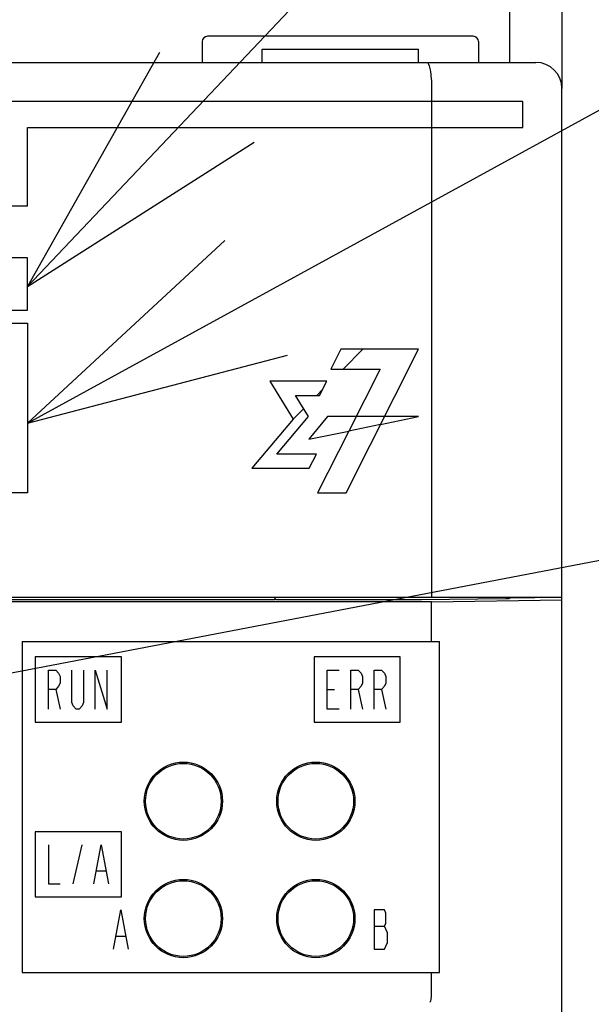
# Model space of a CAD drawing. Header units: millimetres. Extents: x 159 to 2039, y 158 to 1386.
# Tile 21 of 34: x 1278 to 1300, y 980 to 1018. Entities that reach past the tile are written whole.
import ezdxf

# ---------------------------------------------------------------- set-up
doc = ezdxf.new("R2010")
doc.units = ezdxf.units.MM
doc.header["$LTSCALE"] = 115.5
for name, color, linetype in [('ALL_AXIS', 7, 'CONTINUOUS'), ('ALL_CURVE', 7, 'CONTINUOUS'), ('ALL_FEATURES', 7, 'CONTINUOUS'), ('ALL_NOTE', 7, 'CONTINUOUS')]:
    doc.layers.add(name, color=color, linetype=linetype)

msp = doc.modelspace()

# ---------------------------------------------------------------- linework, layer by layer
at = {"layer": 'ALL_AXIS', "color": 7, "linetype": 'CONTINUOUS'}
for p, q in [((1287.5, 1016.5), (1293.5, 1016.5)), ((1299, 854.3), (1299, 995.3883))]:
    msp.add_line(p, q, dxfattribs=at)
for centre in [(1284.48, 987.67), (1289.56, 987.67), (1284.48, 983.17), (1289.56, 983.17)]:
    msp.add_circle(centre, 1.45, dxfattribs=at)
at = {"layer": 'ALL_CURVE', "color": 4, "linetype": 'CONTINUOUS'}
for p, q in [((1297.5, 1014.5), (1260.5, 1014.5)), ((1297.5, 1013.5), (1297.5, 1014.5)), ((1278.5, 1010.5), (1278.5, 1013.5)), ((1278.5, 1013.5), (1297.5, 1013.5)), ((1260.5, 1010.5), (1278.5, 1010.5)), ((1278.5, 1008.5), (1272.5, 1008.5)), ((1278.5, 1006.5), (1278.5, 1008.5)), ((1272.5, 1006.5), (1278.5, 1006.5)), ((1260.5, 1006), (1278.5, 1006)), ((1278.5, 1006), (1278.5, 999.5)), ((1290.5143, 1004.9999), (1290.1332, 1004.2398)), ((1293.5, 1004.9999), (1290.5143, 1004.9999)), ((1290.7228, 999.5), (1293.5, 1004.9999)), ((1290.1332, 1004.2398), (1292.0229, 1004.2398)), ((1292.0229, 1004.2398), (1290.8216, 1001.8639)), ((1289.984, 1003.7725), (1287.7924, 1003.7725)), ((1287.7924, 1003.7725), (1288.6883, 1002.3189)), ((1289.7069, 1003.2254), (1289.984, 1003.7725)), ((1288.7762, 1003.2254), (1289.7069, 1003.2254)), ((1289.2748, 1002.4165), (1288.7762, 1003.2254)), ((1288.069, 1000.9827), (1289.2748, 1002.4165)), ((1290.0103, 1002.4165), (1289.287, 1001.5473)), ((1293.5, 1002.4165), (1290.0103, 1002.4165)), ((1292.0437, 1002.116), (1293.5, 1002.4165)), ((1288.6883, 1002.3189), (1287.0994, 1000.4355)), ((1292.0437, 1002.116), (1290.8216, 1001.8639)), ((1289.287, 1001.5473), (1290.8216, 1001.8639)), ((1290.8216, 1001.8639), (1289.6265, 999.5)), ((1289.5826, 1000.9827), (1288.069, 1000.9827)), ((1289.3054, 1000.4355), (1289.5826, 1000.9827)), ((1287.0994, 1000.4355), (1289.3054, 1000.4355)), ((1278.5, 999.5), (1260.5, 999.5)), ((1289.6265, 999.5), (1290.7228, 999.5)), ((1279.3, 991.2), (1279.3, 992.7)), ((1279.3, 992.7), (1279.5812, 992.7)), ((1279.5812, 992.7), (1279.6937, 992.575)), ((1279.6937, 992.575), (1279.75, 992.45)), ((1280.2, 991.45), (1280.2, 992.7)), ((1280.65, 992.7), (1280.65, 991.45)), ((1281.1, 991.2), (1281.1, 992.7)), ((1281.1, 992.7), (1281.55, 991.2)), ((1281.55, 991.2), (1281.55, 992.7)), ((1290, 991.2), (1290, 992.7)), ((1290, 992.7), (1290.45, 992.7)), ((1290.9, 991.2), (1290.9, 992.7)), ((1290.9, 992.7), (1291.1813, 992.7)), ((1291.1813, 992.7), (1291.2938, 992.575)), ((1291.2938, 992.575), (1291.35, 992.45)), ((1291.8, 991.2), (1291.8, 992.7)), ((1291.8, 992.7), (1292.0812, 992.7)), ((1292.0812, 992.7), (1292.1937, 992.575)), ((1292.1937, 992.575), (1292.25, 992.45)), ((1279.75, 992.2), (1279.6937, 992.075)), ((1279.75, 992.45), (1279.75, 992.2)), ((1291.35, 992.2), (1291.2938, 992.075)), ((1291.35, 992.45), (1291.35, 992.2)), ((1292.25, 992.2), (1292.1937, 992.075)), ((1292.25, 992.45), (1292.25, 992.2)), ((1279.5812, 991.95), (1279.3, 991.95)), ((1279.6937, 992.075), (1279.5812, 991.95)), ((1279.5812, 991.95), (1279.75, 991.2)), ((1290, 991.95), (1290.2812, 991.95)), ((1291.1813, 991.95), (1290.9, 991.95)), ((1291.2938, 992.075), (1291.1813, 991.95)), ((1291.1813, 991.95), (1291.35, 991.2)), ((1292.0812, 991.95), (1291.8, 991.95)), ((1292.1937, 992.075), (1292.0812, 991.95)), ((1292.0812, 991.95), (1292.25, 991.2)), ((1280.2562, 991.325), (1280.2, 991.45)), ((1280.65, 991.45), (1280.5938, 991.325)), ((1280.3688, 991.2), (1280.2562, 991.325)), ((1280.4813, 991.2), (1280.3688, 991.2)), ((1280.5938, 991.325), (1280.4813, 991.2)), ((1290.45, 991.2), (1290, 991.2)), ((1279.3, 986), (1279.3, 984.5)), ((1280.2562, 984.5), (1280.5938, 986)), ((1281.0438, 984.5), (1281.325, 986)), ((1281.325, 986), (1281.6063, 984.5)), ((1281.1562, 985), (1281.4938, 985)), ((1279.3, 984.5), (1279.75, 984.5)), ((1281.8, 982), (1282.0812, 983.5)), ((1282.0812, 983.5), (1282.3625, 982)), ((1291.8, 983.5), (1291.8, 982)), ((1292.1937, 983.5), (1291.8, 983.5)), ((1292.25, 983.375), (1292.1937, 983.5)), ((1292.25, 983), (1292.25, 983.375)), ((1291.8, 982.875), (1292.1937, 982.875)), ((1292.1937, 982.875), (1292.25, 983)), ((1292.3063, 982.625), (1292.1937, 982.875)), ((1281.9125, 982.5), (1282.25, 982.5)), ((1292.3063, 982.25), (1292.3063, 982.625)), ((1291.8, 982), (1292.1937, 982)), ((1292.1937, 982), (1292.3063, 982.25))]:
    msp.add_line(p, q, dxfattribs=at)
at = {"layer": 'ALL_CURVE', "color": 2, "linetype": 'CONTINUOUS'}
for p, q in [((1290.6092, 1004.2398), (1291.3693, 1004.9999)), ((1289.5948, 1003.2254), (1289.822, 1003.4526)), ((1288.6883, 1002.3189), (1289.0884, 1002.719))]:
    msp.add_line(p, q, dxfattribs=at)
at = {"layer": 'ALL_CURVE', "color": 7, "linetype": 'CONTINUOUS'}
for p, q in [((1278.8, 993.2), (1278.8, 990.7)), ((1282.1, 993.2), (1278.8, 993.2)), ((1282.1, 990.7), (1282.1, 993.2)), ((1289.5, 993.2), (1289.5, 990.7)), ((1292.8, 993.2), (1289.5, 993.2)), ((1292.8, 990.7), (1292.8, 993.2)), ((1278.8, 990.7), (1282.1, 990.7)), ((1289.5, 990.7), (1292.8, 990.7)), ((1278.8, 986.5), (1278.8, 984)), ((1282.1, 986.5), (1278.8, 986.5)), ((1282.1, 984), (1282.1, 986.5)), ((1278.8, 984), (1282.1, 984))]:
    msp.add_line(p, q, dxfattribs=at)
at = {"layer": 'ALL_FEATURES', "color": 7, "linetype": 'CONTINUOUS'}
for p, q in [((1297, 1016), (1297, 1036)), ((1285.2, 1016.8), (1285.2, 1016)), ((1295.6, 1017), (1285.4, 1017)), ((1295.8, 1016.8), (1295.8, 1016)), ((1287.5, 1016), (1287.5, 1016.5)), ((1293.5, 1016), (1293.5, 1016.5)), ((1244.3, 1016), (1298, 1016)), ((1294, 1015), (1294, 995.5)), ((1299, 995.3883), (1299, 1015)), ((1294, 995.3184), (1258.3953, 995.3184)), ((1259, 995.5), (1299, 995.5)), ((1287.9773, 995.3883), (1261.0349, 995.3883)), ((1287.9773, 995.3883), (1288, 995.4337)), ((1288, 995.4337), (1288, 995.5)), ((1288.0248, 995.4088), (1288, 995.4337)), ((1288.3246, 995.3987), (1293.4993, 995.3987)), ((1293.6107, 995.3995), (1296.8444, 995.4446)), ((1294, 995.3184), (1299, 995.3883)), ((1294, 993.8), (1294, 995.3184)), ((1297.9581, 995.4792), (1297.9581, 995.5)), ((1278.3, 993.8), (1278.3, 981.1)), ((1278.3, 993.8), (1294.3, 993.8)), ((1294.3, 981.1), (1294.3, 993.8)), ((1278.3, 981.1), (1294.3, 981.1)), ((1294, 980.2655), (1294, 981.1))]:
    msp.add_line(p, q, dxfattribs=at)
at = {"layer": 'ALL_FEATURES', "color": 3, "linetype": 'CONTINUOUS'}
msp.add_line((1299, 1036), (1299, 1015), dxfattribs=at)
at = {"layer": 'ALL_FEATURES', "color": 7, "linetype": 'CONTINUOUS'}
for centre in [(1284.48, 987.67), (1289.56, 987.67), (1284.48, 983.17), (1289.56, 983.17)]:
    msp.add_circle(centre, 1.5, dxfattribs=at)
for centre, radius, start, end in [((1285.4, 1016.8), 0.2, 90, 180), ((1295.6, 1016.8), 0.2, 0, 90), ((1298, 1015), 1, 0, 90)]:
    msp.add_arc(centre, radius, start, end, dxfattribs=at)
for centre, major_axis, ratio, start_param, end_param in [((1288.3246, 995.4092), (0.3, 0), 0.0349208, -3.1066861, -1.5707963), ((1293.4993, 995.4092), (0.3, 0), 0.0349208, -1.5707963, -1.1902899), ((1296.733, 995.4544), (0.3, 0), 0.0349208, -1.1902899, -0.6346173), ((1297.0291, 996.9473), (0, 1.5), 0.0174763, -2.9924435, -2.9166979), ((1306.6171, 996.959), (-42.9806, -0.0524), 0.0348995, 1.345923, 1.3679032), ((1297.9475, 996.9484), (0, 1.5), 0.0349847, -2.9386567, -2.8942739)]:
    msp.add_ellipse(centre, major_axis=major_axis, ratio=ratio, start_param=start_param, end_param=end_param, dxfattribs=at)
for points, knots in [([(1293.8074, 1016), (1293.8423, 1016), (1293.9097, 1015.8789), (1293.9513, 1015.6833), (1293.9929, 1015.3643), (1294, 1015.1287), (1294, 1015)], [0, 0, 0, 0, 0.100445, 0.3150876, 0.629357, 1, 1, 1, 1]), ([(1297.033, 995.464), (1297.0322, 995.4577), (1297.0067, 995.4491), (1296.9889, 995.4488), (1296.9746, 995.4482)], [0, 0, 0, 0, 0.3068046, 1, 1, 1, 1]), ([(1293.9697, 980.019), (1293.9799, 980.054), (1293.9918, 980.1365), (1294, 980.2191), (1294, 980.2655)], [0, 0, 0, 0, 0.4396172, 1, 1, 1, 1]), ([(1293.9422, 979.9653), (1293.945, 979.9672), (1293.9589, 979.9825), (1293.9649, 980.0028), (1293.9697, 980.019)], [0, 0, 0, 0, 0.1646059, 1, 1, 1, 1])]:
    msp.add_open_spline(points, degree=3, knots=knots, dxfattribs=at)
at = {"layer": 'ALL_NOTE', "color": 2, "linetype": 'CONTINUOUS'}
for p, q in [((1278.5, 1007.4064), (1349.5, 1082.3005)), ((1278.5, 1002.1705), (1349.5, 1041.0234)), ((1264.6365, 990.0572), (1349.5, 1006.2915))]:
    msp.add_line(p, q, dxfattribs=at)
for points in [[(1283.5656, 1016.3836), (1278.5, 1007.4064), (1287.1942, 1012.9437)], [(1286.0723, 1009.1641), (1278.5, 1002.1705), (1288.4725, 1004.7779)]]:
    msp.add_lwpolyline(points, dxfattribs=at)

doc.saveas('drawing.dxf')
